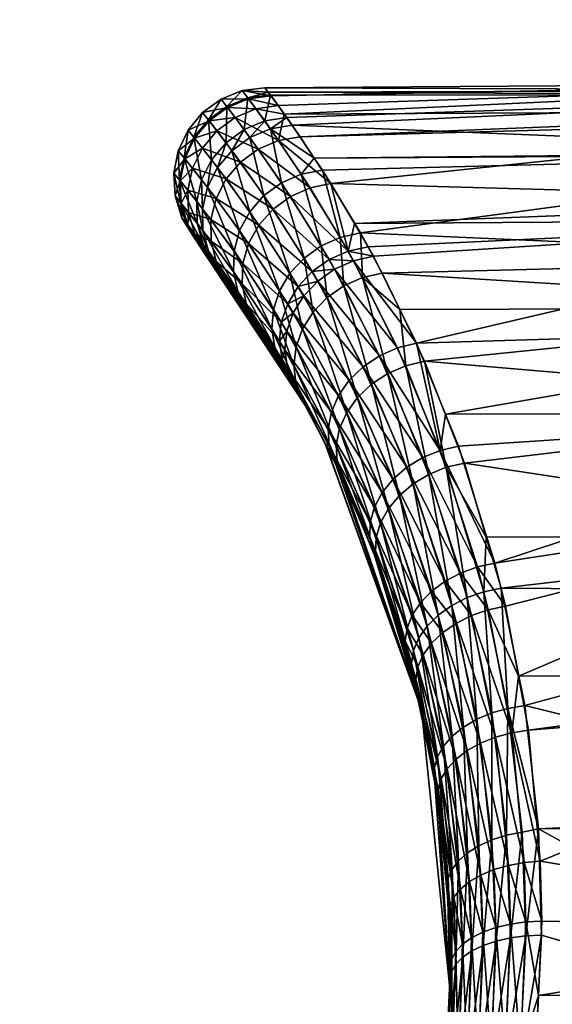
# Model space of a CAD drawing. Extents: x -0.0444 to 0.044, y -0.069 to 0.
# Tile 11 of 17: x -0.0174 to -0.0116, y -0.0431 to -0.0324. Entities that reach past the tile are written whole.
import ezdxf

# ---------------------------------------------------------------- set-up
doc = ezdxf.new("R2010")
doc.units = 0
doc.layers.add('mesh', color=7, linetype='CONTINUOUS')

msp = doc.modelspace()

# ---------------------------------------------------------------- meshes
at = {"layer": 'mesh'}
mesh = msp.add_polyface(dxfattribs=at)
corners = [(-0.006278, -0.018992, 0.012197), (-0.006442, -0.036862, 0.006548), (-0.006468, -0.036494, 0.005615), (-0.00649, -0.036194, 0.004854), (-0.00652, -0.035898, 0.003805), (-0.00642, -0.037269, 0.007307), (-0.006396, -0.037714, 0.008136), (-0.00642, -0.037265, -0.007393), (-0.006407, -0.037493, -0.007847), (-0.006278, -0.018992, -0.012279), (-0.006453, -0.036685, -0.006236), (-0.006468, -0.036488, -0.005701), (-0.006364, -0.038492, -0.009369), (-0.006278, -0.038165, -0.012378), (-0.006376, -0.038207, -0.008935), (-0.006258, -0.038165, -0.012505), (-0.006206, -0.038165, -0.012622), (-0.006258, -0.018991, -0.012406), (-0.006126, -0.038165, -0.012722), (-0.006206, -0.01899, -0.012523), (-0.006024, -0.038165, -0.012799), (-0.006126, -0.018989, -0.012624), (-0.007354, -0.033854, 0.005107), (-0.014465, -0.033564, 0.003774), (-0.007354, -0.033236, 0.00224), (-0.014725, -0.033205, 0.000998), (-0.007354, -0.033184, 0.001), (-0.014762, -0.033156, -0.000082), (-0.007354, -0.033107, -0.000804), (-0.007354, -0.033408, -0.003154), (-0.014379, -0.033689, -0.004393), (-0.007354, -0.033494, -0.003825), (-0.014553, -0.033442, -0.003146), (-0.014697, -0.033243, -0.001817), (-0.014618, -0.03335, -0.00268), (-0.007242, -0.033119, -0.000803), (-0.007242, -0.033248, 0.002238), (-0.007242, -0.033889, 0.005214), (-0.007242, -0.033505, -0.003822), (-0.006278, -0.038165, 0.012295), (-0.006278, -0.00005, -0.012005), (-0.006497, -0.036112, -0.004679), (-0.006258, -0.018991, 0.012323), (-0.006258, -0.038165, 0.012422), (-0.006206, -0.01899, 0.012441), (-0.006206, -0.038165, 0.012539), (-0.006126, -0.018989, 0.012541), (-0.006126, -0.038165, 0.01264), (-0.00704, -0.033343, 0.002226), (-0.006899, -0.033516, 0.002204), (-0.006899, -0.033389, -0.000792), (-0.006862, -0.033495, -0.000787), (-0.00704, -0.033214, -0.000799), (-0.007135, -0.033541, -0.003815), (-0.00696, -0.033677, -0.003785), (-0.006862, -0.033873, -0.003743)]
mesh.append_faces([[corners[k] for k in face] for face in [(0, 1, 2, 2), (0, 3, 4, 4), (2, 3, 0, 0), (0, 5, 1, 1), (0, 6, 5, 5), (7, 8, 9, 9), (9, 10, 7, 7), (9, 11, 10, 10), (9, 12, 13, 13), (8, 14, 9, 9), (15, 9, 13, 13), (16, 17, 15, 15), (18, 19, 16, 16), (20, 21, 18, 18), (22, 23, 24, 24), (25, 26, 24, 24), (27, 28, 26, 26), (29, 30, 31, 31), (28, 32, 29, 29), (33, 34, 28, 28), (35, 28, 29, 29), (36, 24, 26, 26), (37, 24, 36, 36), (26, 35, 36, 36), (26, 28, 35, 35), (38, 29, 31, 31), (38, 35, 29, 29), (39, 6, 0, 0), (40, 41, 11, 11), (42, 43, 39, 39), (44, 45, 43, 43), (46, 47, 45, 45), (37, 36, 48, 48), (49, 50, 51, 51), (48, 50, 49, 49), (48, 52, 50, 50), (36, 52, 48, 48), (36, 35, 52, 52), (53, 35, 38, 38), (53, 52, 35, 35), (54, 52, 53, 53), (54, 50, 52, 52), (55, 51, 50, 50)]])
mesh = msp.add_polyface(dxfattribs=at)
corners = [(-0.007354, -0.033236, 0.00224), (-0.014525, -0.033479, 0.003357), (-0.014703, -0.033234, 0.001637), (-0.014465, -0.033564, 0.003774), (-0.007354, -0.033854, 0.005107), (-0.014226, -0.033921, 0.005087), (-0.007354, -0.033878, 0.005217), (-0.014138, -0.034052, 0.005568), (-0.014725, -0.033205, 0.000998), (-0.014762, -0.033156, -0.000082), (-0.007354, -0.033184, 0.001), (-0.014697, -0.033243, -0.001817), (-0.007354, -0.033107, -0.000804), (-0.007354, -0.033494, -0.003825), (-0.014379, -0.033689, -0.004393), (-0.014045, -0.034198, -0.006079), (-0.007354, -0.033408, -0.003154), (-0.014553, -0.033442, -0.003146), (-0.014618, -0.03335, -0.00268), (-0.013703, -0.035218, 0.008265), (-0.013488, -0.035169, 0.008229), (-0.013299, -0.035563, 0.008899), (-0.013726, -0.034734, 0.00733), (-0.013945, -0.034782, 0.007368), (-0.014367, -0.034095, 0.005605), (-0.01386, -0.034931, -0.007772), (-0.013791, -0.03463, -0.007124), (-0.014272, -0.034243, -0.006116), (-0.014613, -0.033729, -0.004425), (-0.013642, -0.034883, -0.007734), (-0.013585, -0.034987, -0.007951), (-0.013801, -0.035036, -0.007988), (-0.013115, -0.035932, -0.009642), (-0.014006, -0.035127, -0.008001), (-0.013322, -0.035981, -0.009673), (-0.014066, -0.035023, -0.007785), (-0.014485, -0.034336, -0.006133), (-0.014152, -0.034874, 0.007382), (-0.013906, -0.035308, 0.008276), (-0.013429, -0.03626, 0.009893), (-0.014249, -0.035153, -0.007774), (-0.014189, -0.035257, -0.007989), (-0.014674, -0.034474, -0.006129), (-0.014088, -0.035436, 0.008263), (-0.014337, -0.035006, 0.007373), (-0.014402, -0.035316, -0.00774), (-0.014341, -0.035418, -0.007953), (-0.014239, -0.035594, 0.008224), (-0.01449, -0.035172, 0.00734), (-0.014354, -0.035775, 0.008164)]
mesh.append_faces([[corners[k] for k in face] for face in [(0, 1, 2, 2), (0, 3, 1, 1), (4, 5, 3, 3), (6, 7, 5, 5), (8, 0, 2, 2), (9, 10, 8, 8), (11, 12, 9, 9), (13, 14, 15, 15), (16, 17, 14, 14), (12, 18, 17, 17), (19, 20, 21, 21), (19, 22, 20, 20), (23, 22, 19, 19), (23, 7, 22, 22), (24, 7, 23, 23), (24, 5, 7, 7), (15, 25, 26, 26), (15, 27, 25, 25), (28, 27, 15, 15), (25, 29, 26, 26), (25, 30, 29, 29), (31, 30, 25, 25), (31, 32, 30, 30), (31, 33, 34, 34), (31, 35, 33, 33), (25, 35, 31, 31), (25, 36, 35, 35), (27, 36, 25, 25), (23, 37, 24, 24), (23, 38, 37, 37), (19, 38, 23, 23), (19, 39, 38, 38), (33, 40, 41, 41), (35, 40, 33, 33), (35, 42, 40, 40), (36, 42, 35, 35), (37, 43, 44, 44), (38, 43, 37, 37), (41, 45, 46, 46), (40, 45, 41, 41), (44, 47, 48, 48), (43, 47, 44, 44), (47, 49, 48, 48)]])
mesh = msp.add_polyface(dxfattribs=at)
corners = [(-0.014702, -0.033603, 0.003803), (-0.014525, -0.033479, 0.003357), (-0.014465, -0.033564, 0.003774), (-0.014764, -0.033517, 0.003384), (-0.014703, -0.033234, 0.001637), (-0.014947, -0.033268, 0.001652), (-0.014725, -0.033205, 0.000998), (-0.015008, -0.033188, -0.000082), (-0.014762, -0.033156, -0.000082), (-0.014697, -0.033243, -0.001817), (-0.01494, -0.033278, -0.001833), (-0.014618, -0.03335, -0.00268), (-0.01486, -0.033386, -0.002703), (-0.014553, -0.033442, -0.003146), (-0.014613, -0.033729, -0.004425), (-0.014379, -0.033689, -0.004393), (-0.015086, -0.033479, -0.002715), (-0.014834, -0.033823, -0.004442), (-0.015168, -0.03337, -0.001841), (-0.015238, -0.033281, -0.000083), (-0.015176, -0.033361, 0.00166), (-0.014988, -0.03361, 0.003399), (-0.014925, -0.033696, 0.003819), (-0.015284, -0.033623, -0.002716), (-0.015368, -0.033516, -0.001842), (-0.015438, -0.033427, -0.000083), (-0.015375, -0.033506, 0.001661), (-0.015184, -0.033754, 0.0034), (-0.01512, -0.03384, 0.003819), (-0.015525, -0.033705, -0.001836), (-0.015596, -0.033617, -0.000083), (-0.015533, -0.033695, 0.001655), (-0.015341, -0.033939, 0.003387)]
mesh.append_faces([[corners[k] for k in face] for face in [(0, 1, 2, 2), (3, 1, 0, 0), (3, 4, 1, 1), (5, 4, 3, 3), (5, 6, 4, 4), (7, 6, 5, 5), (7, 8, 6, 6), (7, 9, 8, 8), (10, 9, 7, 7), (10, 11, 9, 9), (12, 11, 10, 10), (12, 13, 11, 11), (14, 13, 12, 12), (14, 15, 13, 13), (14, 16, 17, 17), (12, 16, 14, 14), (12, 18, 16, 16), (10, 18, 12, 12), (10, 19, 18, 18), (7, 19, 10, 10), (7, 20, 19, 19), (5, 20, 7, 7), (5, 21, 20, 20), (3, 21, 5, 5), (3, 22, 21, 21), (0, 22, 3, 3), (16, 23, 17, 17), (16, 24, 23, 23), (18, 24, 16, 16), (18, 25, 24, 24), (19, 25, 18, 18), (19, 26, 25, 25), (20, 26, 19, 19), (20, 27, 26, 26), (21, 27, 20, 20), (22, 28, 21, 21), (24, 29, 23, 23), (24, 30, 29, 29), (25, 30, 24, 24), (25, 31, 30, 30), (26, 31, 25, 25), (26, 32, 31, 31), (27, 32, 26, 26)]])
mesh = msp.add_polyface(dxfattribs=at)
corners = [(-0.007354, -0.035014, 0.008043), (-0.013726, -0.034734, 0.00733), (-0.007354, -0.033878, 0.005217), (-0.013488, -0.035169, 0.008229), (-0.007354, -0.035546, 0.008907), (-0.013299, -0.035563, 0.008899), (-0.014226, -0.033921, 0.005087), (-0.007354, -0.033854, 0.005107), (-0.014138, -0.034052, 0.005568), (-0.007354, -0.034589, -0.007139), (-0.013115, -0.035932, -0.009642), (-0.007354, -0.035757, -0.009457), (-0.013585, -0.034987, -0.007951), (-0.013642, -0.034883, -0.007734), (-0.013791, -0.03463, -0.007124), (-0.007354, -0.034386, -0.006737), (-0.014045, -0.034198, -0.006079), (-0.007354, -0.033494, -0.003825), (-0.007242, -0.034397, -0.006733), (-0.007242, -0.035024, 0.008038), (-0.007242, -0.033889, 0.005214), (-0.007354, -0.033236, 0.00224), (-0.007242, -0.033505, -0.003822), (-0.007135, -0.034431, -0.006719), (-0.007242, -0.035767, -0.009451), (-0.00704, -0.033981, 0.005186), (-0.006899, -0.033516, 0.002204), (-0.006899, -0.034148, 0.005135), (-0.00704, -0.033343, 0.002226), (-0.007135, -0.035057, 0.008022), (-0.007242, -0.03662, 0.01063), (-0.00696, -0.03518, 0.007959), (-0.00704, -0.036697, 0.010573), (-0.006862, -0.034249, 0.005104), (-0.006862, -0.033873, -0.003743), (-0.006899, -0.033389, -0.000792), (-0.00696, -0.033677, -0.003785), (-0.00696, -0.034559, -0.006667), (-0.006862, -0.034746, -0.006592), (-0.007135, -0.033541, -0.003815), (-0.00704, -0.035849, -0.009401)]
mesh.append_faces([[corners[k] for k in face] for face in [(0, 1, 2, 2), (0, 3, 1, 1), (4, 3, 0, 0), (4, 5, 3, 3), (2, 6, 7, 7), (1, 8, 2, 2), (9, 10, 11, 11), (9, 12, 10, 10), (9, 13, 12, 12), (9, 14, 13, 13), (15, 14, 9, 9), (15, 16, 14, 14), (17, 16, 15, 15), (18, 15, 9, 9), (19, 4, 0, 0), (0, 20, 19, 19), (0, 2, 20, 20), (20, 7, 21, 21), (2, 7, 20, 20), (22, 18, 23, 23), (17, 18, 22, 22), (17, 15, 18, 18), (9, 24, 18, 18), (9, 11, 24, 24), (25, 26, 27, 27), (25, 28, 26, 26), (20, 28, 25, 25), (29, 30, 19, 19), (31, 32, 29, 29), (31, 27, 33, 33), (29, 27, 31, 31), (29, 25, 27, 27), (19, 25, 29, 29), (19, 20, 25, 25), (34, 35, 36, 36), (36, 37, 38, 38), (39, 37, 36, 36), (39, 23, 37, 37), (22, 23, 39, 39), (23, 40, 37, 37), (18, 40, 23, 23), (18, 24, 40, 40)]])
mesh = msp.add_polyface(dxfattribs=at)
corners = [(-0.014702, -0.033603, 0.003803), (-0.014226, -0.033921, 0.005087), (-0.014367, -0.034095, 0.005605), (-0.014465, -0.033564, 0.003774), (-0.014045, -0.034198, -0.006079), (-0.014379, -0.033689, -0.004393), (-0.014613, -0.033729, -0.004425), (-0.014272, -0.034243, -0.006116), (-0.014834, -0.033823, -0.004442), (-0.014485, -0.034336, -0.006133), (-0.014582, -0.034189, 0.005622), (-0.014925, -0.033696, 0.003819), (-0.014152, -0.034874, 0.007382), (-0.015028, -0.033965, -0.004442), (-0.014674, -0.034474, -0.006129), (-0.015284, -0.033623, -0.002716), (-0.014988, -0.03361, 0.003399), (-0.01512, -0.03384, 0.003819), (-0.015184, -0.033754, 0.0034), (-0.014773, -0.034328, 0.005619), (-0.014337, -0.035006, 0.007373), (-0.015184, -0.034147, -0.004424), (-0.014829, -0.034648, -0.006103), (-0.015441, -0.033811, -0.002706), (-0.015525, -0.033705, -0.001836), (-0.015276, -0.034024, 0.003805), (-0.015341, -0.033939, 0.003387), (-0.014927, -0.034504, 0.005596), (-0.015293, -0.034359, -0.004391), (-0.015548, -0.03403, -0.002686), (-0.015632, -0.033927, -0.001822), (-0.015449, -0.034156, 0.003361), (-0.015533, -0.033695, 0.001655), (-0.015385, -0.034238, 0.003775), (-0.015038, -0.034708, 0.005554), (-0.015599, -0.034268, -0.002657), (-0.015348, -0.034588, -0.004344), (-0.015502, -0.03439, 0.003323), (-0.01564, -0.033917, 0.001642), (-0.015439, -0.03447, 0.003734), (-0.015097, -0.034928, 0.005495), (-0.015591, -0.03451, -0.00262), (-0.015435, -0.034707, 0.003682)]
mesh.append_faces([[corners[k] for k in face] for face in [(0, 1, 2, 2), (0, 3, 1, 1), (4, 5, 6, 6), (7, 8, 9, 9), (6, 8, 7, 7), (0, 10, 11, 11), (2, 10, 0, 0), (2, 12, 10, 10), (9, 13, 14, 14), (8, 13, 9, 9), (8, 15, 13, 13), (16, 17, 18, 18), (11, 19, 17, 17), (10, 19, 11, 11), (10, 20, 19, 19), (14, 21, 22, 22), (13, 21, 14, 14), (13, 23, 21, 21), (15, 23, 13, 13), (15, 24, 23, 23), (18, 25, 26, 26), (17, 25, 18, 18), (17, 27, 25, 25), (19, 27, 17, 17), (21, 28, 22, 22), (21, 29, 28, 28), (23, 29, 21, 21), (23, 30, 29, 29), (24, 30, 23, 23), (26, 31, 32, 32), (26, 33, 31, 31), (25, 33, 26, 26), (25, 34, 33, 33), (27, 34, 25, 25), (28, 35, 36, 36), (29, 35, 28, 28), (31, 37, 38, 38), (31, 39, 37, 37), (33, 39, 31, 31), (33, 40, 39, 39), (34, 40, 33, 33), (35, 41, 36, 36), (39, 42, 37, 37)]])
mesh = msp.add_polyface(dxfattribs=at)
corners = [(-0.015664, -0.034568, -0.000081), (-0.015535, -0.03478, -0.00008), (-0.0156, -0.034647, -0.001749), (-0.015607, -0.034638, 0.001572), (-0.01548, -0.034848, 0.001543), (-0.015525, -0.033705, -0.001836), (-0.015703, -0.033841, -0.000082), (-0.015632, -0.033927, -0.001822), (-0.015596, -0.033617, -0.000083), (-0.01564, -0.033917, 0.001642), (-0.015533, -0.033695, 0.001655), (-0.015449, -0.034156, 0.003361), (-0.035554, -0.033793, 0.000156), (-0.035495, -0.034079, -0.001582), (-0.035444, -0.034014, 0.000155), (-0.015548, -0.03403, -0.002686), (-0.015682, -0.034167, -0.001802), (-0.015599, -0.034268, -0.002657), (-0.015751, -0.034084, -0.000082), (-0.015689, -0.034158, 0.001623), (-0.015502, -0.03439, 0.003323), (-0.035505, -0.034092, 0.001644), (-0.035391, -0.034257, 0.000153), (-0.035452, -0.034332, 0.001625), (-0.035442, -0.034319, -0.001565), (-0.015671, -0.034412, -0.001777), (-0.015591, -0.03451, -0.00262), (-0.015738, -0.034332, -0.000081), (-0.015678, -0.034404, 0.001599), (-0.015496, -0.034629, 0.003277), (-0.0354, -0.034504, 0.00015), (-0.035459, -0.034577, 0.001601), (-0.035449, -0.034565, -0.001543), (-0.035619, -0.034783, -0.003221), (-0.015524, -0.034742, -0.002578), (-0.015433, -0.034857, 0.003223), (-0.035469, -0.034742, 0.000147), (-0.035516, -0.034801, -0.001517)]
mesh.append_faces([[corners[k] for k in face] for face in [(0, 1, 2, 2), (3, 4, 0, 0), (5, 6, 7, 7), (8, 6, 5, 5), (8, 9, 6, 6), (10, 9, 8, 8), (10, 11, 9, 9), (12, 13, 14, 14), (15, 16, 17, 17), (7, 16, 15, 15), (7, 18, 16, 16), (6, 18, 7, 7), (6, 19, 18, 18), (9, 19, 6, 6), (9, 20, 19, 19), (21, 22, 23, 23), (14, 22, 21, 21), (14, 24, 22, 22), (13, 24, 14, 14), (17, 25, 26, 26), (16, 25, 17, 17), (16, 27, 25, 25), (18, 27, 16, 16), (18, 28, 27, 27), (19, 28, 18, 18), (19, 29, 28, 28), (20, 29, 19, 19), (23, 30, 31, 31), (22, 30, 23, 23), (22, 32, 30, 30), (24, 32, 22, 22), (24, 33, 32, 32), (26, 2, 34, 34), (25, 2, 26, 26), (25, 0, 2, 2), (27, 0, 25, 25), (27, 3, 0, 0), (28, 3, 27, 27), (28, 35, 3, 3), (29, 35, 28, 28), (30, 36, 31, 31), (30, 37, 36, 36), (32, 37, 30, 30)]])
mesh = msp.add_polyface(dxfattribs=at)
corners = [(-0.014293, -0.036653, 0.000675), (-0.015535, -0.03478, -0.00008), (-0.01548, -0.034848, 0.001543), (-0.015474, -0.034856, -0.001718), (-0.01529, -0.035045, -0.00422), (-0.015401, -0.03495, -0.002533), (-0.015179, -0.035247, -0.00415), (-0.015524, -0.034742, -0.002578), (-0.0156, -0.034647, -0.001749), (-0.015664, -0.034568, -0.000081), (-0.015607, -0.034638, 0.001572), (-0.015315, -0.035063, 0.003167), (-0.015433, -0.034857, 0.003223), (-0.015259, -0.035137, 0.00356), (-0.015374, -0.034933, 0.003623), (-0.014956, -0.035564, 0.005255), (-0.015056, -0.035368, 0.005341), (-0.014152, -0.034874, 0.007382), (-0.014337, -0.035006, 0.007373), (-0.014582, -0.034189, 0.005622), (-0.014249, -0.035153, -0.007774), (-0.014829, -0.034648, -0.006103), (-0.014402, -0.035316, -0.00774), (-0.014674, -0.034474, -0.006129), (-0.014773, -0.034328, 0.005619), (-0.01449, -0.035172, 0.00734), (-0.014927, -0.034504, 0.005596), (-0.014939, -0.034849, -0.006058), (-0.014515, -0.035503, -0.007683), (-0.015293, -0.034359, -0.004391), (-0.014603, -0.035361, 0.007285), (-0.015038, -0.034708, 0.005554), (-0.015001, -0.035065, -0.005995), (-0.015348, -0.034588, -0.004344), (-0.01467, -0.035566, 0.007211), (-0.015097, -0.034928, 0.005495), (-0.015347, -0.034821, -0.004286), (-0.01501, -0.035286, -0.005919), (-0.015591, -0.03451, -0.00262), (-0.015502, -0.03439, 0.003323), (-0.015435, -0.034707, 0.003682), (-0.015496, -0.034629, 0.003277), (-0.015439, -0.03447, 0.003734), (-0.015104, -0.035153, 0.005423), (-0.014687, -0.035775, 0.007122)]
mesh.append_faces([[corners[k] for k in face] for face in [(0, 1, 2, 2), (0, 3, 1, 1), (4, 5, 6, 6), (7, 5, 4, 4), (7, 3, 5, 5), (8, 3, 7, 7), (8, 1, 3, 3), (9, 2, 1, 1), (10, 11, 2, 2), (12, 11, 10, 10), (12, 13, 11, 11), (14, 13, 12, 12), (14, 15, 13, 13), (16, 15, 14, 14), (17, 18, 19, 19), (20, 21, 22, 22), (23, 21, 20, 20), (24, 25, 26, 26), (18, 25, 24, 24), (22, 27, 28, 28), (21, 27, 22, 22), (21, 29, 27, 27), (26, 30, 31, 31), (25, 30, 26, 26), (27, 32, 28, 28), (27, 33, 32, 32), (29, 33, 27, 27), (31, 34, 35, 35), (30, 34, 31, 31), (32, 36, 37, 37), (33, 36, 32, 32), (33, 38, 36, 36), (39, 40, 41, 41), (42, 43, 40, 40), (35, 43, 42, 42), (35, 44, 43, 43), (36, 4, 37, 37), (36, 7, 4, 4), (38, 7, 36, 36), (41, 14, 12, 12), (40, 14, 41, 41), (40, 16, 14, 14), (43, 16, 40, 40)]])
mesh = msp.add_polyface(dxfattribs=at)
corners = [(-0.014293, -0.036653, 0.000675), (-0.01548, -0.034848, 0.001543), (-0.015315, -0.035063, 0.003167), (-0.015401, -0.03495, -0.002533), (-0.015474, -0.034856, -0.001718), (-0.015179, -0.035247, -0.00415), (-0.01487, -0.035692, -0.005741), (-0.014497, -0.036291, -0.007305), (-0.014956, -0.035564, 0.005255), (-0.014574, -0.036161, 0.006918), (-0.015259, -0.035137, 0.00356), (-0.014574, -0.036109, -0.007412), (-0.014518, -0.036202, -0.007619), (-0.014965, -0.035499, -0.005832), (-0.01529, -0.035045, -0.00422), (-0.015056, -0.035368, 0.005341), (-0.014655, -0.035976, 0.007023), (-0.014354, -0.036541, 0.007767), (-0.014425, -0.036363, 0.007879), (-0.014444, -0.036383, -0.007509), (-0.014341, -0.035418, -0.007953), (-0.014515, -0.035503, -0.007683), (-0.014455, -0.035602, -0.007895), (-0.014402, -0.035316, -0.00774), (-0.01449, -0.035172, 0.00734), (-0.014354, -0.035775, 0.008164), (-0.014603, -0.035361, 0.007285), (-0.014584, -0.035704, -0.007606), (-0.014524, -0.035801, -0.007817), (-0.015001, -0.035065, -0.005995), (-0.014424, -0.03597, 0.008083), (-0.01467, -0.035566, 0.007211), (-0.014603, -0.03591, -0.007515), (-0.014546, -0.036004, -0.007723), (-0.01501, -0.035286, -0.005919), (-0.014687, -0.035775, 0.007122), (-0.015097, -0.034928, 0.005495), (-0.014449, -0.036169, 0.007987), (-0.015104, -0.035153, 0.005423)]
mesh.append_faces([[corners[k] for k in face] for face in [(0, 1, 2, 2), (3, 4, 0, 0), (0, 5, 3, 3), (0, 6, 5, 5), (7, 6, 0, 0), (0, 8, 9, 9), (0, 10, 8, 8), (2, 10, 0, 0), (11, 7, 12, 12), (11, 6, 7, 7), (13, 6, 11, 11), (13, 5, 6, 6), (14, 5, 13, 13), (15, 9, 8, 8), (16, 9, 15, 15), (16, 17, 9, 9), (18, 17, 16, 16), (7, 19, 12, 12), (20, 21, 22, 22), (23, 21, 20, 20), (24, 25, 26, 26), (22, 27, 28, 28), (21, 27, 22, 22), (21, 29, 27, 27), (26, 30, 31, 31), (25, 30, 26, 26), (28, 32, 33, 33), (27, 32, 28, 28), (27, 34, 32, 32), (29, 34, 27, 27), (31, 35, 36, 36), (31, 37, 35, 35), (30, 37, 31, 31), (33, 11, 12, 12), (32, 11, 33, 33), (32, 13, 11, 11), (34, 13, 32, 32), (34, 14, 13, 13), (38, 16, 15, 15), (35, 16, 38, 38), (35, 18, 16, 16), (37, 18, 35, 35)]])
mesh = msp.add_polyface(dxfattribs=at)
corners = [(-0.014293, -0.036653, 0.000675), (-0.014574, -0.036161, 0.006918), (-0.014354, -0.036541, 0.007767), (-0.014444, -0.036383, -0.007509), (-0.014497, -0.036291, -0.007305), (-0.013234, -0.036176, 0.00989), (-0.013029, -0.036126, 0.00986), (-0.012794, -0.037278, 0.011379), (-0.013299, -0.035563, 0.008899), (-0.013703, -0.035218, 0.008265), (-0.014425, -0.036363, 0.007879), (-0.014108, -0.037025, 0.008655), (-0.013979, -0.037215, 0.009431), (-0.013115, -0.035932, -0.009642), (-0.01286, -0.037095, -0.011235), (-0.012803, -0.036701, -0.010724), (-0.013322, -0.035981, -0.009673), (-0.013801, -0.035036, -0.007988), (-0.014518, -0.036202, -0.007619), (-0.014106, -0.037024, -0.008747), (-0.013519, -0.036068, -0.009679), (-0.014006, -0.035127, -0.008001), (-0.013429, -0.03626, 0.009893), (-0.012982, -0.037355, 0.011373), (-0.013696, -0.036186, -0.009657), (-0.013049, -0.037173, -0.011231), (-0.014189, -0.035257, -0.007989), (-0.013906, -0.035308, 0.008276), (-0.013606, -0.036377, 0.00987), (-0.014088, -0.035436, 0.008263), (-0.013154, -0.037458, 0.01134), (-0.013847, -0.036332, -0.009611), (-0.013222, -0.037278, -0.011199), (-0.014341, -0.035418, -0.007953), (-0.013756, -0.03652, 0.009822), (-0.014239, -0.035594, 0.008224), (-0.013302, -0.037583, 0.011282), (-0.014455, -0.035602, -0.007895), (-0.013963, -0.036499, -0.009541), (-0.013873, -0.036683, 0.00975), (-0.014354, -0.035775, 0.008164), (-0.014524, -0.035801, -0.007817), (-0.01404, -0.036678, -0.009451), (-0.013951, -0.036858, 0.009658), (-0.014424, -0.03597, 0.008083), (-0.014546, -0.036004, -0.007723), (-0.014074, -0.036862, -0.009345), (-0.013987, -0.037038, 0.00955), (-0.014449, -0.036169, 0.007987)]
mesh.append_faces([[corners[k] for k in face] for face in [(0, 1, 2, 2), (3, 4, 0, 0), (5, 6, 7, 7), (5, 8, 6, 6), (9, 8, 5, 5), (10, 11, 2, 2), (12, 11, 10, 10), (13, 14, 15, 15), (13, 16, 14, 14), (17, 16, 13, 13), (18, 3, 19, 19), (16, 20, 14, 14), (16, 21, 20, 20), (5, 22, 9, 9), (5, 23, 22, 22), (7, 23, 5, 5), (20, 24, 25, 25), (20, 26, 24, 24), (21, 26, 20, 20), (27, 28, 29, 29), (22, 28, 27, 27), (22, 30, 28, 28), (24, 31, 32, 32), (24, 33, 31, 31), (26, 33, 24, 24), (29, 34, 35, 35), (28, 34, 29, 29), (28, 36, 34, 34), (31, 37, 38, 38), (33, 37, 31, 31), (35, 39, 40, 40), (34, 39, 35, 35), (38, 41, 42, 42), (37, 41, 38, 38), (40, 43, 44, 44), (39, 43, 40, 40), (42, 45, 46, 46), (41, 45, 42, 42), (44, 47, 48, 48), (43, 47, 44, 44), (45, 18, 46, 46), (48, 12, 10, 10), (47, 12, 48, 48)]])
mesh = msp.add_polyface(dxfattribs=at)
corners = [(-0.007354, -0.038623, 0.012924), (-0.012197, -0.03859, 0.012833), (-0.007354, -0.038027, 0.012247), (-0.011942, -0.039866, 0.013958), (-0.007354, -0.036611, 0.010637), (-0.013029, -0.036126, 0.00986), (-0.007354, -0.035546, 0.008907), (-0.012597, -0.037232, 0.011358), (-0.012359, -0.038038, 0.012234), (-0.013299, -0.035563, 0.008899), (-0.007354, -0.035757, -0.009457), (-0.012803, -0.036701, -0.010724), (-0.007354, -0.036696, -0.010727), (-0.013115, -0.035932, -0.009642), (-0.012266, -0.03832, -0.012648), (-0.007354, -0.037568, -0.011906), (-0.012662, -0.037048, -0.011212), (-0.01201, -0.039546, -0.013751), (-0.007354, -0.039523, -0.01378), (-0.01215, -0.038788, -0.013105), (-0.007242, -0.037577, -0.011898), (-0.007242, -0.035767, -0.009451), (-0.007242, -0.03662, 0.01063), (-0.007242, -0.038631, 0.012915), (-0.007242, -0.035024, 0.008038), (-0.012385, -0.038629, 0.012843), (-0.012456, -0.038361, -0.01266), (-0.012337, -0.038826, -0.013113), (-0.012638, -0.038427, -0.012645), (-0.0123, -0.039946, 0.013932), (-0.012567, -0.038693, 0.012826), (-0.00704, -0.038697, 0.012846), (-0.00704, -0.036697, 0.010573), (-0.006899, -0.036837, 0.010469), (-0.007135, -0.035057, 0.008022), (-0.00696, -0.03518, 0.007959), (-0.007135, -0.037604, -0.011874), (-0.00704, -0.035849, -0.009401), (-0.00696, -0.037709, -0.011782), (-0.006899, -0.035997, -0.009309), (-0.007135, -0.039798, -0.013976), (-0.00696, -0.039885, -0.013868)]
mesh.append_faces([[corners[k] for k in face] for face in [(0, 1, 2, 2), (0, 3, 1, 1), (4, 5, 6, 6), (4, 7, 5, 5), (2, 7, 4, 4), (2, 8, 7, 7), (1, 8, 2, 2), (5, 9, 6, 6), (10, 11, 12, 12), (10, 13, 11, 11), (12, 14, 15, 15), (12, 16, 14, 14), (11, 16, 12, 12), (15, 17, 18, 18), (15, 19, 17, 17), (14, 19, 15, 15), (20, 15, 18, 18), (21, 10, 12, 12), (22, 4, 6, 6), (23, 0, 2, 2), (2, 22, 23, 23), (2, 4, 22, 22), (24, 22, 6, 6), (20, 12, 15, 15), (20, 21, 12, 12), (25, 8, 1, 1), (26, 19, 14, 14), (27, 19, 26, 26), (27, 17, 19, 19), (26, 28, 27, 27), (25, 29, 30, 30), (31, 32, 33, 33), (23, 32, 31, 31), (23, 22, 32, 32), (34, 32, 22, 22), (35, 33, 32, 32), (36, 21, 20, 20), (36, 37, 21, 21), (38, 37, 36, 36), (38, 39, 37, 37), (40, 36, 20, 20), (41, 38, 36, 36)]])
mesh = msp.add_polyface(dxfattribs=at)
corners = [(-0.013073, -0.039879, 0.000114), (-0.014008, -0.037209, -0.009106), (-0.014106, -0.037024, -0.008747), (-0.014293, -0.036653, 0.000675), (-0.014354, -0.036541, 0.007767), (-0.014108, -0.037025, 0.008655), (-0.014444, -0.036383, -0.007509), (-0.01356, -0.038197, 0.010854), (-0.013527, -0.038347, 0.010721), (-0.013979, -0.037215, 0.009431), (-0.012794, -0.037278, 0.011379), (-0.012597, -0.037232, 0.011358), (-0.012359, -0.038038, 0.012234), (-0.013029, -0.036126, 0.00986), (-0.013928, -0.03738, 0.009307), (-0.013623, -0.038034, -0.010721), (-0.013587, -0.038186, -0.010589), (-0.014063, -0.037042, -0.009228), (-0.014518, -0.036202, -0.007619), (-0.01286, -0.037095, -0.011235), (-0.012662, -0.037048, -0.011212), (-0.012803, -0.036701, -0.010724), (-0.012266, -0.03832, -0.012648), (-0.012456, -0.038361, -0.01266), (-0.013049, -0.037173, -0.011231), (-0.013519, -0.036068, -0.009679), (-0.012567, -0.038693, 0.012826), (-0.012982, -0.037355, 0.011373), (-0.013222, -0.037278, -0.011199), (-0.012638, -0.038427, -0.012645), (-0.013696, -0.036186, -0.009657), (-0.013154, -0.037458, 0.01134), (-0.013429, -0.03626, 0.009893), (-0.012734, -0.038778, 0.012782), (-0.013847, -0.036332, -0.009611), (-0.013371, -0.037406, -0.011143), (-0.013302, -0.037583, 0.011282), (-0.013606, -0.036377, 0.00987), (-0.01288, -0.038883, 0.012713), (-0.013963, -0.036499, -0.009541), (-0.013489, -0.037552, -0.011062), (-0.013756, -0.03652, 0.009822), (-0.013421, -0.037726, 0.0112), (-0.013873, -0.036683, 0.00975), (-0.01404, -0.036678, -0.009451), (-0.013573, -0.03771, -0.010963), (-0.013506, -0.03788, 0.011099), (-0.013951, -0.036858, 0.009658), (-0.014074, -0.036862, -0.009345), (-0.013618, -0.037873, -0.010847), (-0.013553, -0.03804, 0.010982), (-0.013987, -0.037038, 0.00955)]
mesh.append_faces([[corners[k] for k in face] for face in [(0, 1, 2, 2), (3, 4, 5, 5), (2, 3, 5, 5), (6, 3, 2, 2), (7, 8, 9, 9), (10, 11, 12, 12), (10, 13, 11, 11), (9, 14, 5, 5), (8, 14, 9, 9), (15, 1, 16, 16), (17, 1, 15, 15), (17, 2, 1, 1), (18, 2, 17, 17), (19, 20, 21, 21), (19, 22, 20, 20), (23, 22, 19, 19), (19, 24, 23, 23), (19, 25, 24, 24), (10, 26, 27, 27), (24, 28, 29, 29), (24, 30, 28, 28), (27, 31, 32, 32), (27, 33, 31, 31), (28, 34, 35, 35), (31, 36, 37, 37), (31, 38, 36, 36), (35, 39, 40, 40), (34, 39, 35, 35), (41, 42, 43, 43), (36, 42, 41, 41), (40, 44, 45, 45), (39, 44, 40, 40), (43, 46, 47, 47), (42, 46, 43, 43), (45, 48, 49, 49), (44, 48, 45, 45), (47, 50, 51, 51), (46, 50, 47, 47), (49, 17, 15, 15), (48, 17, 49, 49), (48, 18, 17, 17), (51, 7, 9, 9), (50, 7, 51, 51)]])
mesh = msp.add_polyface(dxfattribs=at)
corners = [(-0.013073, -0.039879, 0.000114), (-0.013587, -0.038186, -0.010589), (-0.014008, -0.037209, -0.009106), (-0.013928, -0.03738, 0.009307), (-0.013527, -0.038347, 0.010721), (-0.014108, -0.037025, 0.008655), (-0.014106, -0.037024, -0.008747), (-0.012794, -0.037278, 0.011379), (-0.012359, -0.038038, 0.012234), (-0.012385, -0.038629, 0.012843), (-0.01356, -0.038197, 0.010854), (-0.013156, -0.039536, 0.012114), (-0.013171, -0.039404, 0.012254), (-0.013238, -0.039164, -0.012083), (-0.01322, -0.039299, -0.011944), (-0.013623, -0.038034, -0.010721), (-0.012337, -0.038826, -0.013113), (-0.012638, -0.038427, -0.012645), (-0.012518, -0.038887, -0.013094), (-0.012456, -0.038361, -0.01266), (-0.013049, -0.037173, -0.011231), (-0.012567, -0.038693, 0.012826), (-0.012806, -0.038516, -0.012603), (-0.012684, -0.03897, -0.013049), (-0.013222, -0.037278, -0.011199), (-0.012734, -0.038778, 0.012782), (-0.012982, -0.037355, 0.011373), (-0.012463, -0.040015, 0.01388), (-0.012953, -0.038625, -0.012536), (-0.012831, -0.039072, -0.012979), (-0.013371, -0.037406, -0.011143), (-0.01288, -0.038883, 0.012713), (-0.013154, -0.037458, 0.01134), (-0.013074, -0.038749, -0.012447), (-0.012952, -0.039188, -0.012888), (-0.013489, -0.037552, -0.011062), (-0.013302, -0.037583, 0.011282), (-0.013002, -0.039002, 0.012623), (-0.013421, -0.037726, 0.0112), (-0.013164, -0.038883, -0.012339), (-0.013573, -0.03771, -0.010963), (-0.013092, -0.039132, 0.012513), (-0.013506, -0.03788, 0.011099), (-0.013219, -0.039024, -0.012216), (-0.013044, -0.039315, -0.012777), (-0.013618, -0.037873, -0.010847), (-0.01315, -0.039268, 0.012389), (-0.013553, -0.03804, 0.010982)]
mesh.append_faces([[corners[k] for k in face] for face in [(0, 1, 2, 2), (0, 3, 4, 4), (0, 5, 3, 3), (6, 5, 0, 0), (7, 8, 9, 9), (10, 11, 4, 4), (12, 11, 10, 10), (13, 1, 14, 14), (15, 1, 13, 13), (16, 17, 18, 18), (19, 20, 17, 17), (9, 21, 7, 7), (18, 22, 23, 23), (17, 22, 18, 18), (17, 24, 22, 22), (21, 25, 26, 26), (21, 27, 25, 25), (23, 28, 29, 29), (22, 28, 23, 23), (22, 30, 28, 28), (24, 30, 22, 22), (25, 31, 32, 32), (29, 33, 34, 34), (28, 33, 29, 29), (28, 35, 33, 33), (30, 35, 28, 28), (36, 37, 38, 38), (31, 37, 36, 36), (33, 39, 34, 34), (33, 40, 39, 39), (35, 40, 33, 33), (38, 41, 42, 42), (37, 41, 38, 38), (39, 43, 44, 44), (39, 45, 43, 43), (40, 45, 39, 39), (42, 46, 47, 47), (41, 46, 42, 42), (43, 15, 13, 13), (45, 15, 43, 43), (47, 12, 10, 10), (46, 12, 47, 47)]])
mesh = msp.add_polyface(dxfattribs=at)
corners = [(-0.007354, -0.040993, 0.014837), (-0.011942, -0.039866, 0.013958), (-0.007354, -0.038623, 0.012924), (-0.011793, -0.043015, -0.016039), (-0.007354, -0.04301, -0.016044), (-0.007354, -0.042291, -0.015719), (-0.011757, -0.042207, -0.015628), (-0.011773, -0.041555, -0.015239), (-0.007354, -0.039767, -0.014013), (-0.011902, -0.040133, -0.014251), (-0.007354, -0.039523, -0.01378), (-0.01201, -0.039546, -0.013751), (-0.007242, -0.042297, -0.015709), (-0.007242, -0.043657, 0.016312), (-0.007354, -0.043652, 0.016322), (-0.007354, -0.041189, 0.014947), (-0.007242, -0.040999, 0.014827), (-0.007242, -0.038631, 0.012915), (-0.007242, -0.039775, -0.014004), (-0.007242, -0.037577, -0.011898), (-0.01193, -0.042216, -0.015614), (-0.006849, -0.041674, 0.012459), (-0.006849, -0.038969, 0.012563), (-0.006849, -0.040553, 0.011557), (-0.006849, -0.041273, 0.014423), (-0.011758, -0.04236, 0.015631), (-0.011793, -0.041203, 0.014929), (-0.007135, -0.04102, 0.014797), (-0.00696, -0.041097, 0.014682), (-0.007135, -0.043672, 0.016279), (-0.00696, -0.043729, 0.016152), (-0.006899, -0.038818, 0.01272), (-0.00704, -0.038697, 0.012846), (-0.007135, -0.039798, -0.013976), (-0.00696, -0.039885, -0.013868), (-0.007135, -0.037604, -0.011874), (-0.006849, -0.040081, -0.013624), (-0.00696, -0.037709, -0.011782), (-0.006849, -0.042535, -0.015282), (-0.006899, -0.042428, -0.015473), (-0.00704, -0.042343, -0.015625)]
mesh.append_faces([[corners[k] for k in face] for face in [(0, 1, 2, 2), (3, 4, 5, 5), (5, 6, 3, 3), (5, 7, 6, 6), (8, 7, 5, 5), (8, 9, 7, 7), (10, 9, 8, 8), (10, 11, 9, 9), (12, 5, 4, 4), (13, 14, 15, 15), (16, 15, 0, 0), (16, 13, 15, 15), (0, 17, 16, 16), (0, 2, 17, 17), (18, 10, 8, 8), (18, 19, 10, 10), (8, 12, 18, 18), (8, 5, 12, 12), (20, 3, 6, 6), (21, 22, 23, 23), (21, 24, 22, 22), (14, 25, 26, 26), (0, 26, 1, 1), (15, 26, 0, 0), (15, 14, 26, 26), (27, 13, 16, 16), (28, 29, 27, 27), (24, 30, 28, 28), (28, 22, 24, 24), (28, 31, 22, 22), (27, 31, 28, 28), (27, 32, 31, 31), (16, 32, 27, 27), (16, 17, 32, 32), (33, 19, 18, 18), (34, 35, 33, 33), (36, 37, 34, 34), (34, 38, 36, 36), (34, 39, 38, 38), (33, 39, 34, 34), (33, 40, 39, 39), (18, 40, 33, 33), (18, 12, 40, 40)]])
mesh = msp.add_polyface(dxfattribs=at)
corners = [(-0.01322, -0.039299, -0.011944), (-0.013587, -0.038186, -0.010589), (-0.013073, -0.039879, 0.000114), (-0.013156, -0.039536, 0.012114), (-0.013047, -0.040051, 0.012604), (-0.013527, -0.038347, 0.010721), (-0.013046, -0.040051, -0.012689), (-0.013113, -0.039709, -0.012376), (-0.013171, -0.039404, 0.012254), (-0.012921, -0.040538, 0.013321), (-0.01292, -0.040653, 0.013177), (-0.013238, -0.039164, -0.012083), (-0.013125, -0.03958, -0.012516), (-0.012883, -0.040887, -0.013458), (-0.012883, -0.040775, -0.013603), (-0.0123, -0.039946, 0.013932), (-0.012463, -0.040015, 0.01388), (-0.012567, -0.038693, 0.012826), (-0.01242, -0.040274, -0.014167), (-0.012831, -0.039072, -0.012979), (-0.012565, -0.040354, -0.014089), (-0.012684, -0.03897, -0.013049), (-0.012734, -0.038778, 0.012782), (-0.012608, -0.0401, 0.013804), (-0.01288, -0.038883, 0.012713), (-0.012441, -0.041389, 0.014755), (-0.012952, -0.039188, -0.012888), (-0.012687, -0.040448, -0.013991), (-0.01273, -0.040198, 0.013706), (-0.013002, -0.039002, 0.012623), (-0.012563, -0.041465, 0.014652), (-0.013044, -0.039315, -0.012777), (-0.012783, -0.040552, -0.013874), (-0.013164, -0.038883, -0.012339), (-0.012825, -0.040307, 0.01359), (-0.013092, -0.039132, 0.012513), (-0.012661, -0.041551, 0.014531), (-0.013102, -0.039447, -0.012652), (-0.012849, -0.040662, -0.013743), (-0.013219, -0.039024, -0.012216), (-0.012889, -0.040421, 0.013461), (-0.01315, -0.039268, 0.012389), (-0.012731, -0.041644, 0.014397)]
mesh.append_faces([[corners[k] for k in face] for face in [(0, 1, 2, 2), (2, 3, 4, 4), (2, 5, 3, 3), (6, 2, 4, 4), (7, 2, 6, 6), (7, 0, 2, 2), (8, 4, 3, 3), (9, 4, 8, 8), (9, 10, 4, 4), (11, 0, 12, 12), (12, 6, 13, 13), (12, 7, 6, 6), (0, 7, 12, 12), (13, 14, 12, 12), (15, 16, 17, 17), (18, 19, 20, 20), (21, 19, 18, 18), (22, 23, 24, 24), (16, 23, 22, 22), (16, 25, 23, 23), (20, 26, 27, 27), (19, 26, 20, 20), (24, 28, 29, 29), (23, 28, 24, 24), (23, 30, 28, 28), (27, 31, 32, 32), (26, 31, 27, 27), (26, 33, 31, 31), (29, 34, 35, 35), (28, 34, 29, 29), (28, 36, 34, 34), (32, 37, 38, 38), (31, 37, 32, 32), (31, 39, 37, 37), (35, 40, 41, 41), (34, 40, 35, 35), (34, 42, 40, 40), (38, 12, 14, 14), (37, 12, 38, 38), (37, 11, 12, 12), (39, 11, 37, 37), (41, 9, 8, 8), (40, 9, 41, 41)]])
mesh = msp.add_polyface(dxfattribs=at)
corners = [(-0.012124, -0.039896, 0.013959), (-0.012197, -0.03859, 0.012833), (-0.011942, -0.039866, 0.013958), (-0.012385, -0.038629, 0.012843), (-0.012083, -0.040161, -0.014249), (-0.01201, -0.039546, -0.013751), (-0.012337, -0.038826, -0.013113), (-0.011902, -0.040133, -0.014251), (-0.011773, -0.041555, -0.015239), (-0.011948, -0.04157, -0.015229), (-0.011757, -0.042207, -0.015628), (-0.01193, -0.042216, -0.015614), (-0.012117, -0.041601, -0.015192), (-0.012097, -0.042239, -0.015574), (-0.012258, -0.040208, -0.014221), (-0.012518, -0.038887, -0.013094), (-0.0123, -0.039946, 0.013932), (-0.012138, -0.041273, 0.014898), (-0.011968, -0.041239, 0.014933), (-0.012097, -0.042388, 0.015575), (-0.01193, -0.042367, 0.015616), (-0.012276, -0.041647, -0.01513), (-0.012254, -0.042276, -0.015509), (-0.01242, -0.040274, -0.014167), (-0.012684, -0.03897, -0.013049), (-0.012298, -0.041324, 0.014838), (-0.012463, -0.040015, 0.01388), (-0.012253, -0.042423, 0.01551), (-0.012418, -0.041707, -0.015046), (-0.012396, -0.042325, -0.015422), (-0.012565, -0.040354, -0.014089), (-0.012441, -0.041389, 0.014755), (-0.012394, -0.042471, 0.015422), (-0.012541, -0.041778, -0.014941), (-0.012516, -0.042529, 0.015315), (-0.011793, -0.041203, 0.014929), (-0.011758, -0.04236, 0.015631)]
mesh.append_faces([[corners[k] for k in face] for face in [(0, 1, 2, 2), (3, 1, 0, 0), (4, 5, 6, 6), (4, 7, 5, 5), (4, 8, 7, 7), (9, 8, 4, 4), (9, 10, 8, 8), (11, 10, 9, 9), (11, 12, 13, 13), (9, 12, 11, 11), (9, 14, 12, 12), (4, 14, 9, 9), (4, 15, 14, 14), (6, 15, 4, 4), (0, 16, 3, 3), (0, 17, 16, 16), (18, 17, 0, 0), (18, 19, 17, 17), (20, 19, 18, 18), (13, 21, 22, 22), (12, 21, 13, 13), (12, 23, 21, 21), (14, 23, 12, 12), (14, 24, 23, 23), (15, 24, 14, 14), (16, 25, 26, 26), (17, 25, 16, 16), (17, 27, 25, 25), (19, 27, 17, 17), (22, 28, 29, 29), (21, 28, 22, 22), (21, 30, 28, 28), (23, 30, 21, 21), (25, 31, 26, 26), (25, 32, 31, 31), (27, 32, 25, 25), (28, 33, 29, 29), (32, 34, 31, 31), (20, 35, 36, 36), (18, 35, 20, 20), (0, 35, 18, 18), (0, 2, 35, 35)]])
mesh = msp.add_polyface(dxfattribs=at)
corners = [(-0.012751, -0.042975, 0.000109), (-0.012763, -0.042132, -0.014391), (-0.012883, -0.040887, -0.013458), (-0.013046, -0.040051, -0.012689), (-0.01278, -0.041839, 0.014106), (-0.012749, -0.042837, 0.014756), (-0.012749, -0.042703, -0.014758), (-0.01292, -0.040653, 0.013177), (-0.013047, -0.040051, 0.012604), (-0.012771, -0.041741, 0.014254), (-0.012921, -0.040538, 0.013321), (-0.012734, -0.042754, 0.014907), (-0.012752, -0.042039, -0.01454), (-0.012883, -0.040775, -0.013603), (-0.012734, -0.042618, -0.014908), (-0.012396, -0.042325, -0.015422), (-0.012541, -0.041778, -0.014941), (-0.012518, -0.042387, -0.015315), (-0.012418, -0.041707, -0.015046), (-0.012687, -0.040448, -0.013991), (-0.012565, -0.040354, -0.014089), (-0.012441, -0.041389, 0.014755), (-0.012563, -0.041465, 0.014652), (-0.012608, -0.0401, 0.013804), (-0.012516, -0.042529, 0.015315), (-0.012639, -0.041859, -0.014819), (-0.012617, -0.042457, -0.015191), (-0.012783, -0.040552, -0.013874), (-0.012661, -0.041551, 0.014531), (-0.01273, -0.040198, 0.013706), (-0.012615, -0.042598, 0.01519), (-0.01271, -0.041947, -0.014684), (-0.012689, -0.042535, -0.015054), (-0.012849, -0.040662, -0.013743), (-0.012731, -0.041644, 0.014397), (-0.012825, -0.040307, 0.01359), (-0.012688, -0.042673, 0.015053), (-0.012889, -0.040421, 0.013461)]
mesh.append_faces([[corners[k] for k in face] for face in [(0, 1, 2, 2), (3, 0, 2, 2), (0, 4, 5, 5), (6, 1, 0, 0), (0, 7, 4, 4), (0, 8, 7, 7), (3, 8, 0, 0), (9, 4, 10, 10), (9, 5, 4, 4), (11, 5, 9, 9), (4, 7, 10, 10), (2, 12, 13, 13), (1, 12, 2, 2), (1, 14, 12, 12), (1, 6, 14, 14), (15, 16, 17, 17), (18, 19, 16, 16), (20, 19, 18, 18), (21, 22, 23, 23), (21, 24, 22, 22), (17, 25, 26, 26), (16, 25, 17, 17), (16, 27, 25, 25), (19, 27, 16, 16), (22, 28, 29, 29), (22, 30, 28, 28), (24, 30, 22, 22), (26, 31, 32, 32), (25, 31, 26, 26), (25, 33, 31, 31), (27, 33, 25, 25), (28, 34, 35, 35), (28, 36, 34, 34), (30, 36, 28, 28), (32, 12, 14, 14), (31, 12, 32, 32), (31, 13, 12, 12), (33, 13, 31, 31), (37, 9, 10, 10), (34, 9, 37, 37), (34, 11, 9, 9), (36, 11, 34, 34)]])
mesh = msp.add_polyface(dxfattribs=at)
corners = [(-0.007354, -0.043652, 0.016322), (-0.011833, -0.04377, 0.016333), (-0.011758, -0.04236, 0.015631), (-0.007354, -0.044928, 0.016773), (-0.012003, -0.044924, 0.016786), (-0.007354, -0.046524, 0.017337), (-0.012043, -0.045195, 0.016892), (-0.007354, -0.048971, 0.017757), (-0.012428, -0.046734, 0.017345), (-0.007354, -0.045066, -0.016974), (-0.012307, -0.046317, -0.01732), (-0.007354, -0.046923, -0.017457), (-0.012024, -0.045096, -0.016941), (-0.007354, -0.04301, -0.016044), (-0.011821, -0.043637, -0.016356), (-0.011793, -0.043015, -0.016039), (-0.007242, -0.04507, -0.016963), (-0.007242, -0.046527, 0.017326), (-0.007242, -0.043657, 0.016312), (-0.007242, -0.042297, -0.015709), (-0.007242, -0.048016, -0.01773), (-0.00696, -0.049542, 0.017666), (-0.006899, -0.046595, 0.017064), (-0.006862, -0.046622, 0.016962), (-0.007135, -0.04953, 0.017804), (-0.00704, -0.046551, 0.017233), (-0.007242, -0.049527, 0.01784), (-0.007135, -0.043672, 0.016279), (-0.00696, -0.043729, 0.016152), (-0.006862, -0.043812, 0.015969), (-0.007135, -0.04102, 0.014797), (-0.00696, -0.041097, 0.014682), (-0.006849, -0.041273, 0.014423), (-0.006899, -0.042428, -0.015473), (-0.006899, -0.04516, -0.016708), (-0.006862, -0.045196, -0.016608), (-0.00704, -0.042343, -0.015625), (-0.00704, -0.045102, -0.016872), (-0.007135, -0.048022, -0.017694), (-0.00696, -0.048046, -0.017557), (-0.006862, -0.04808, -0.017359)]
mesh.append_faces([[corners[k] for k in face] for face in [(0, 1, 2, 2), (3, 1, 0, 0), (3, 4, 1, 1), (5, 4, 3, 3), (5, 6, 4, 4), (7, 6, 5, 5), (7, 8, 6, 6), (9, 10, 11, 11), (9, 12, 10, 10), (13, 12, 9, 9), (13, 14, 12, 12), (15, 14, 13, 13), (16, 9, 11, 11), (17, 5, 3, 3), (7, 5, 17, 17), (18, 3, 0, 0), (18, 17, 3, 3), (13, 16, 19, 19), (13, 9, 16, 16), (20, 16, 11, 11), (21, 22, 23, 23), (24, 25, 22, 22), (26, 17, 25, 25), (27, 17, 18, 18), (27, 25, 17, 17), (28, 25, 27, 27), (28, 22, 25, 25), (29, 22, 28, 28), (29, 23, 22, 22), (30, 27, 18, 18), (31, 28, 27, 27), (32, 29, 28, 28), (33, 34, 35, 35), (36, 34, 33, 33), (36, 37, 34, 34), (19, 37, 36, 36), (19, 16, 37, 37), (38, 16, 20, 20), (38, 37, 16, 16), (39, 37, 38, 38), (39, 34, 37, 37), (40, 34, 39, 39), (40, 35, 34, 34)]])
mesh = msp.add_polyface(dxfattribs=at)
corners = [(-0.007354, -0.046923, -0.017457), (-0.012307, -0.046317, -0.01732), (-0.012506, -0.046921, -0.017457), (-0.012585, -0.046689, 0.017318), (-0.012043, -0.045195, 0.016892), (-0.012428, -0.046734, 0.017345), (-0.012205, -0.04517, 0.016868), (-0.012003, -0.044924, 0.016786), (-0.012, -0.043762, 0.016312), (-0.011833, -0.04377, 0.016333), (-0.011758, -0.04236, 0.015631), (-0.01193, -0.042367, 0.015616), (-0.011988, -0.04363, -0.016335), (-0.011793, -0.043015, -0.016039), (-0.01193, -0.042216, -0.015614), (-0.011821, -0.043637, -0.016356), (-0.012024, -0.045096, -0.016941), (-0.012187, -0.045072, -0.016916), (-0.012465, -0.046278, -0.017294), (-0.012344, -0.045058, -0.016866), (-0.012151, -0.043635, -0.016289), (-0.012097, -0.042239, -0.015574), (-0.012163, -0.043765, 0.016265), (-0.012097, -0.042388, 0.015575), (-0.012363, -0.045155, 0.016818), (-0.012737, -0.046653, 0.017266), (-0.012304, -0.043652, -0.016219), (-0.012493, -0.045054, -0.016792), (-0.012254, -0.042276, -0.015509), (-0.012315, -0.04378, 0.016195), (-0.012253, -0.042423, 0.01551), (-0.012511, -0.045149, 0.016743), (-0.012443, -0.04368, -0.016127), (-0.012396, -0.042325, -0.015422), (-0.012454, -0.043806, 0.016103), (-0.012394, -0.042471, 0.015422), (-0.012647, -0.045154, 0.016647), (-0.012518, -0.042387, -0.015315), (-0.012574, -0.043843, 0.015991)]
mesh.append_faces([[corners[k] for k in face] for face in [(0, 1, 2, 2), (3, 4, 5, 5), (6, 4, 3, 3), (6, 7, 4, 4), (8, 7, 6, 6), (8, 9, 7, 7), (8, 10, 9, 9), (11, 10, 8, 8), (12, 13, 14, 14), (12, 15, 13, 13), (12, 16, 15, 15), (17, 16, 12, 12), (17, 1, 16, 16), (18, 1, 17, 17), (18, 2, 1, 1), (17, 19, 18, 18), (17, 20, 19, 19), (12, 20, 17, 17), (12, 21, 20, 20), (14, 21, 12, 12), (11, 22, 23, 23), (8, 22, 11, 11), (8, 24, 22, 22), (6, 24, 8, 8), (6, 25, 24, 24), (3, 25, 6, 6), (19, 26, 27, 27), (20, 26, 19, 19), (20, 28, 26, 26), (21, 28, 20, 20), (23, 29, 30, 30), (22, 29, 23, 23), (22, 31, 29, 29), (24, 31, 22, 22), (26, 32, 27, 27), (26, 33, 32, 32), (28, 33, 26, 26), (30, 34, 35, 35), (29, 34, 30, 30), (31, 36, 29, 29), (33, 37, 32, 32), (34, 38, 35, 35)]])
mesh = msp.add_polyface(dxfattribs=at)
corners = [(-0.013274, -0.046356, -0.000031), (-0.012807, -0.043955, -0.015445), (-0.012774, -0.043246, -0.015056), (-0.012751, -0.042975, 0.000109), (-0.012749, -0.042837, 0.014756), (-0.012772, -0.043245, 0.014976), (-0.012819, -0.044071, 0.015419), (-0.012749, -0.042703, -0.014758), (-0.012734, -0.042754, 0.014907), (-0.012798, -0.044005, 0.015573), (-0.013014, -0.045319, 0.015947), (-0.012786, -0.043887, -0.015599), (-0.012972, -0.045182, -0.016154), (-0.012734, -0.042618, -0.014908), (-0.012493, -0.045054, -0.016792), (-0.012443, -0.04368, -0.016127), (-0.012629, -0.04506, -0.016696), (-0.012315, -0.04378, 0.016195), (-0.012647, -0.045154, 0.016647), (-0.012454, -0.043806, 0.016103), (-0.012563, -0.043719, -0.016016), (-0.012747, -0.045077, -0.016581), (-0.012518, -0.042387, -0.015315), (-0.012394, -0.042471, 0.015422), (-0.012574, -0.043843, 0.015991), (-0.012516, -0.042529, 0.015315), (-0.012765, -0.045169, 0.016532), (-0.012663, -0.043768, -0.015888), (-0.012846, -0.045103, -0.01645), (-0.012617, -0.042457, -0.015191), (-0.012674, -0.04389, 0.015863), (-0.012615, -0.042598, 0.01519), (-0.012863, -0.045194, 0.016401), (-0.012738, -0.043824, -0.015748), (-0.012689, -0.042535, -0.015054), (-0.012749, -0.043944, 0.015722), (-0.012688, -0.042673, 0.015053), (-0.012939, -0.045228, 0.016257), (-0.012921, -0.045138, -0.016306), (-0.012989, -0.04527, 0.016104)]
mesh.append_faces([[corners[k] for k in face] for face in [(0, 1, 2, 2), (3, 4, 5, 5), (0, 5, 6, 6), (2, 3, 5, 5), (7, 3, 2, 2), (8, 5, 4, 4), (9, 5, 8, 8), (9, 6, 5, 5), (10, 6, 9, 9), (11, 1, 12, 12), (11, 2, 1, 1), (13, 2, 11, 11), (13, 7, 2, 2), (14, 15, 16, 16), (17, 18, 19, 19), (16, 20, 21, 21), (15, 20, 16, 16), (15, 22, 20, 20), (23, 24, 25, 25), (19, 26, 24, 24), (18, 26, 19, 19), (21, 27, 28, 28), (20, 27, 21, 21), (20, 29, 27, 27), (22, 29, 20, 20), (25, 30, 31, 31), (24, 30, 25, 25), (24, 32, 30, 30), (26, 32, 24, 24), (27, 33, 28, 28), (27, 34, 33, 33), (29, 34, 27, 27), (31, 35, 36, 36), (30, 35, 31, 31), (30, 37, 35, 35), (32, 37, 30, 30), (33, 11, 38, 38), (33, 13, 11, 11), (34, 13, 33, 33), (36, 9, 8, 8), (35, 9, 36, 36), (35, 39, 9, 9), (37, 39, 35, 35)]])

doc.saveas('drawing.dxf')
